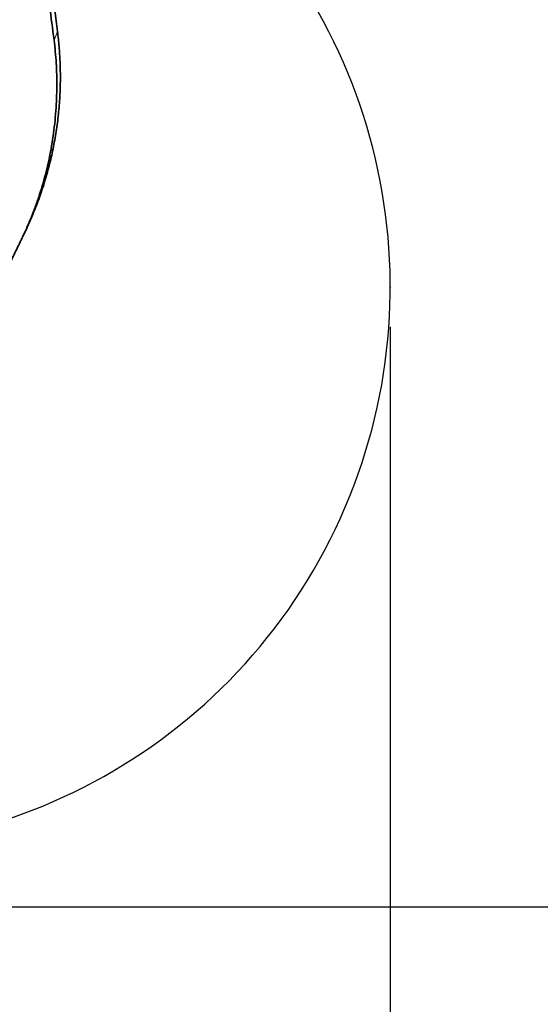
# Model space of a CAD drawing. Header units: millimetres. Extents: x 0 to 14900, y 0 to 10500.
# Tile 11 of 46: x 4005 to 4660, y 4927 to 6166. Entities that reach past the tile are written whole.
import ezdxf

# ---------------------------------------------------------------- set-up
doc = ezdxf.new("R2010")
doc.units = ezdxf.units.MM
doc.header["$LTSCALE"] = 25
doc.header["$PDSIZE"] = -1
doc.layers.add('THICK_LINE', color=7, linetype='Continuous')
doc.styles.add('SLDTEXTSTYLE0', font='TXT', dxfattribs={"width": 0.605})
doc.dimstyles.new('SLDDIMSTYLE0', dxfattribs={"dimtxt": 87.5, "dimasz": 87.5, "dimexe": 0, "dimexo": 0.0625, "dimgap": 21.875, "dimtad": 1, "dimdec": 0, "dimrnd": 1e-09, "dimzin": 12, "dimdsep": 46, "dimtxsty": 'SLDTEXTSTYLE0', "dimsah": 1, "dimcen": 0.09, "dimadec": 0, "dimazin": 3, "dimtfac": 1, "dimtofl": 0, "dimtmove": 0, "dimatfit": 3, "dimfxl": 1, "dimfrac": 2, "dimtolj": 1, "dimtzin": 12, "dimarcsym": 0})

# ---------------------------------------------------------------- blocks, each defined once
blk = doc.blocks.new('_D_2')
at = {"layer": 'THICK_LINE'}
for p, q in [((4471.6, 5779.8), (4471.6, 4099.2)), ((3414.9, 4900.1), (3414.9, 4099.2)), ((4471.6, 4136.7), (3414.9, 4136.7))]:
    blk.add_line(p, q, dxfattribs=at)
for points in [[(3414.9, 4136.7), (3502.4, 4124.2), (3502.4, 4149.2)], [(4471.6, 4136.7), (4384.1, 4149.2), (4384.1, 4124.2)]]:
    blk.add_solid(points, dxfattribs=at)
at = {"layer": 'THICK_LINE', "insert": (3809.5, 4249.5), "char_height": 87.5, "attachment_point": 1, "style": 'SLDTEXTSTYLE0'}
blk.add_mtext('1057', dxfattribs=at)
blk = doc.blocks.new('_D_3')
at = {"layer": 'THICK_LINE'}
for p, q in [((6381.6, 5879.6), (6381.6, 3849.2)), ((3414.9, 4900.1), (3414.9, 3849.2)), ((6381.6, 3886.7), (3414.9, 3886.7))]:
    blk.add_line(p, q, dxfattribs=at)
for points in [[(3414.9, 3886.7), (3502.4, 3874.2), (3502.4, 3899.2)], [(6381.6, 3886.7), (6294.1, 3899.2), (6294.1, 3874.2)]]:
    blk.add_solid(points, dxfattribs=at)
at = {"layer": 'THICK_LINE', "insert": (4764.5, 3999.5), "char_height": 87.5, "attachment_point": 1, "style": 'SLDTEXTSTYLE0'}
blk.add_mtext('2967', dxfattribs=at)
blk = doc.blocks.new('_D_4')
at = {"layer": 'THICK_LINE'}
for p, q in [((3815.7, 5049.8), (6748.8, 5049.8)), ((6711.3, 4453.5), (6711.3, 5049.8)), ((4955.5, 4453.5), (6748.8, 4453.5))]:
    blk.add_line(p, q, dxfattribs=at)
for points in [[(6711.3, 5049.8), (6698.8, 4962.3), (6723.8, 4962.3)], [(6711.3, 4453.5), (6723.8, 4541), (6698.8, 4541)]]:
    blk.add_solid(points, dxfattribs=at)
at = {"layer": 'THICK_LINE', "insert": (6598.5, 4651.4), "char_height": 87.5, "attachment_point": 1, "rotation": 90, "style": 'SLDTEXTSTYLE0'}
blk.add_mtext('596', dxfattribs=at)
blk = doc.blocks.new('_D_5')
at = {"layer": 'THICK_LINE'}
for p, q in [((3814.9, 8448.5), (6748.8, 8448.5)), ((6711.3, 8448.5), (6711.3, 5049.8)), ((3815.7, 5049.8), (6748.8, 5049.8))]:
    blk.add_line(p, q, dxfattribs=at)
for points in [[(6711.3, 8448.5), (6698.8, 8361), (6723.8, 8361)], [(6711.3, 5049.8), (6723.8, 5137.3), (6698.8, 5137.3)]]:
    blk.add_solid(points, dxfattribs=at)
at = {"layer": 'THICK_LINE', "insert": (6598.5, 6615.5), "char_height": 87.5, "attachment_point": 1, "rotation": 90, "style": 'SLDTEXTSTYLE0'}
blk.add_mtext('3399', dxfattribs=at)

msp = doc.modelspace()

# ---------------------------------------------------------------- linework, layer by layer
at = {"color": 7, "linetype": 'Continuous', "lineweight": 35}
for p, q in [((4015.8389926, 6442.0781021), (4052.9556712, 6151.3447923)), ((4009.0228046, 5892.8457917), (4012.5848292, 5900.2986366))]:
    msp.add_line(p, q, dxfattribs=at)
at = {"color": 8, "linetype": 'Continuous', "lineweight": 18}
msp.add_line((4048.6072397, 6140.6471138), (4052.9556712, 6151.3447923), dxfattribs=at)
at = {"color": 7, "linetype": 'Continuous', "lineweight": 35}
for points, knots in [([(3943.9212751, 6995.4199941), (3944.4595302, 6990.4986793), (3945.5362039, 6980.6545541), (3947.2361918, 6965.7673406), (3948.9691037, 6950.8506151), (3950.7217859, 6935.9113827), (3952.4751406, 6920.9717438), (3957.1655594, 6880.3600574), (3961.9414347, 6838.6269475), (3966.8512935, 6795.7256066), (3968.9490946, 6777.333592), (3971.0641244, 6758.9303643), (3973.2095331, 6740.5143333), (3975.8987298, 6717.9774099), (3979.1605592, 6691.3627141), (3982.9810489, 6660.7016317), (3986.8455913, 6630.0986911), (3990.7316991, 6599.5270122), (3994.6229724, 6568.966081), (4001.0625085, 6518.0578743), (4010.0243463, 6446.759229), (4019.5367159, 6371.4283629), (4026.9850725, 6312.2839667), (4032.3675061, 6269.3269145), (4037.7545113, 6226.379886), (4043.1563437, 6183.4598999), (4046.7903121, 6154.9177459), (4048.6072397, 6140.6471138)], [0, 0, 0, 0, 0.0173586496, 0.0347225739, 0.0521153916, 0.0695296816, 0.0869431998, 0.1043349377, 0.2116182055, 0.233090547, 0.2545744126, 0.2760503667, 0.2975084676, 0.3189591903, 0.3547905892, 0.3906264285, 0.4264881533, 0.4623706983, 0.4982546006, 0.5341180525, 0.6414014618, 0.7486846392, 0.7989483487, 0.8492165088, 0.8994831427, 0.9497431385, 1, 1, 1, 1]), ([(4052.9542291, 6151.344611), (4053.6811197, 6145.036876), (4055.1349383, 6132.4210821), (4056.2995244, 6113.4030265), (4056.7379423, 6093.3442937), (4056.2151843, 6072.268716), (4054.5898644, 6050.2333326), (4051.8858878, 6028.3037896), (4048.1100548, 6006.5332609), (4043.2676418, 5984.9747438), (4037.3725494, 5963.6802484), (4030.4466323, 5942.6978353), (4023.5991103, 5924.9809604), (4017.5552745, 5910.880263), (4014.150684, 5903.666534), (4012.5653695, 5900.3075311)], [0, 0, 0, 0, 0.0739099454, 0.1478236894, 0.2217393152, 0.3074597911, 0.3931773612, 0.4788888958, 0.5645913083, 0.6502818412, 0.735957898, 0.8216167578, 0.9072558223, 0.9568145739, 1, 1, 1, 1]), ([(4048.6072397, 6140.6471138), (4049.1747176, 6135.808867), (4050.310868, 6126.1221886), (4051.3886315, 6111.4876148), (4052.029617, 6096.8196585), (4052.18844, 6082.1386442), (4051.8570364, 6066.9773065), (4050.9797064, 6051.3687331), (4049.5166354, 6035.3510529), (4047.5027111, 6019.4393733), (4045.0031332, 6004.0737029), (4042.0555118, 5989.2278587), (4038.6954288, 5974.865298), (4034.8458338, 5960.5959676), (4030.5139776, 5946.4526798), (4025.700523, 5932.4329826), (4020.4008632, 5918.5707261), (4014.6667631, 5904.8745322), (4010.4390058, 5895.8868682), (4008.323253, 5891.3890519)], [0, 0, 0, 0, 0.0567236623, 0.1135667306, 0.1704097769, 0.2273755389, 0.2843411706, 0.3467483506, 0.4091491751, 0.4717599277, 0.5345085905, 0.5924615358, 0.6505124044, 0.7085634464, 0.7667488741, 0.8249341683, 0.883254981, 0.9415757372, 1, 1, 1, 1]), ([(4008.323253, 5891.3890519), (4005.3532874, 5885.233623), (3999.4130838, 5872.9222004), (3987.5740664, 5848.3856262), (3972.4099821, 5816.957162), (3958.1634817, 5787.4308329), (3947.7394132, 5765.8263209), (3941.4742432, 5752.8412519), (3937.3294533, 5744.2512119), (3935.2574599, 5739.9570239)], [0, 0, 0, 0, 0.121782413, 0.2435759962, 0.4871387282, 0.7435600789, 0.8290508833, 0.9145419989, 1, 1, 1, 1])]:
    msp.add_open_spline(points, degree=3, knots=knots, dxfattribs=at)
at = {"layer": 'THICK_LINE'}
for centre, radius, start, end in [((3764.8527367, 5829.8220476), 2618.655113, 2.183991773, 145.1829188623), ((3764.8527367, 5829.8220476), 706.7025025, 261.8401445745, 51.8399439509), ((4905.4956661, 5929.6153731), 1476.11, 212.7870809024, 0.0010482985)]:
    msp.add_arc(centre, radius, start, end, dxfattribs=at)
msp.add_point((4471.5552393, 5829.8220476), dxfattribs=at)

# ---------------------------------------------------------------- dimensions: what is measured, and where the dimension line sits
for p1, picture, middle in [((3764.8527367, 8448.4771606), '_D_5', (6711.2738318, 6749.1496041)), ((4905.4956661, 4453.5053731), '_D_4', (6711.2738318, 4751.6637104))]:
    dim = msp.add_linear_dim(base=(6711.2738318, 5049.8220476), p1=p1, p2=(3765.7453307, 5049.8220476), angle=90, dimstyle='SLDDIMSTYLE0', dxfattribs=at)
    dim.commit()
    dim.dimension.update_dxf_attribs({"geometry": picture, "text_midpoint": middle, "dimtype": 160})
for base, p1, picture, middle in [((3414.8527367, 3886.7260037), (6381.6056661, 5929.6153731), '_D_3', (4898.2292014, 3886.7260037)), ((3414.8527367, 4136.7260037), (4471.5552393, 5829.8220476), '_D_2', (3943.203988, 4136.7260037))]:
    dim = msp.add_linear_dim(base=base, p1=p1, p2=(3414.8527367, 4950.1355848), dimstyle='SLDDIMSTYLE0', dxfattribs=at)
    dim.commit()
    dim.dimension.update_dxf_attribs({"geometry": picture, "text_midpoint": middle, "dimtype": 160})

doc.saveas('drawing.dxf')
